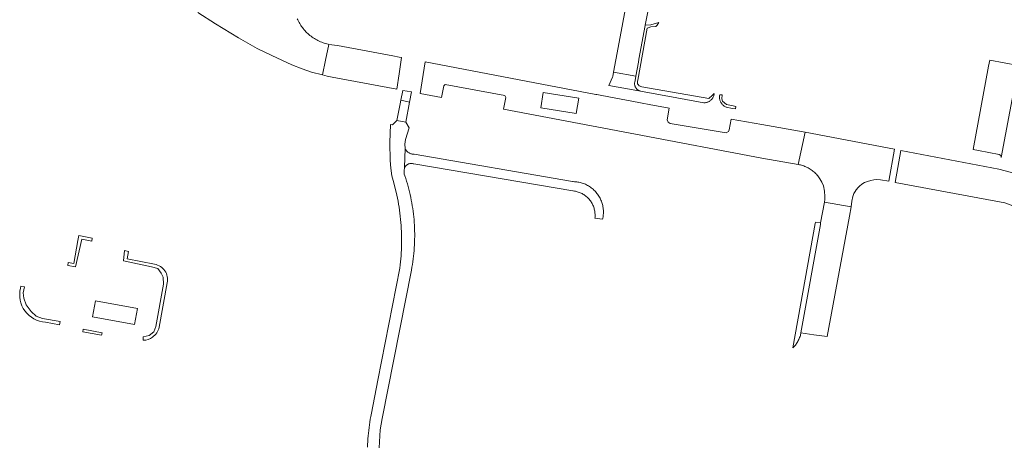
# Model space of a CAD drawing. Extents: x 152825 to 164088, y 457113 to 463005.
# Tile 131 of 256: x 157360 to 157546, y 460270 to 460350. Entities that reach past the tile are written whole.
import ezdxf

# ---------------------------------------------------------------- set-up
doc = ezdxf.new("R2010")
doc.units = 0
doc.header["$LTSCALE"] = 0.5
for name, color, linetype, lineweight in [('B-PV-VH-GESLOTENVERHARDING_ASFALT-GV', 251, 'CONTINUOUS', 18), ('B-PV-VH-HALFVERHARDING_GRAVEL-GV', 251, 'CONTINUOUS', 18), ('B-PV-VH-ONVERHARD-GV', 251, 'CONTINUOUS', 18), ('B-PV-VH-ONVERHARD_ZAND-GV', 251, 'CONTINUOUS', 18), ('B-PV-VH-OPENVERHARDING_BETONSTRAATSTEEN-GV', 251, 'CONTINUOUS', 18), ('B-PV-VH-OPENVERHARDING_SIERBESTRATING-GV', 251, 'CONTINUOUS', 18), ('B-PV-VH-OPENVERHARDING_STRAATBAKSTEEN-GV', 251, 'CONTINUOUS', 18)]:
    doc.layers.add(name, color=color, linetype=linetype, lineweight=lineweight)

msp = doc.modelspace()

# ---------------------------------------------------------------- linework, layer by layer
at = {"layer": 'B-PV-VH-GESLOTENVERHARDING_ASFALT-GV', "flags": 128}
msp.add_lwpolyline([(157433.788, 460334.249), (157432.157, 460334.592), (157432.025, 460333.935), (157431.395, 460330.785), (157433.101, 460330.513)], close=True, dxfattribs=at)
msp.add_lwpolyline([(157428.032, 460269.289), (157428.268, 460272.67), (157428.416, 460273.74), (157428.599, 460274.805), (157434.125, 460302.689), (157434.219, 460303.209), (157434.306, 460303.731), (157434.385, 460304.253), (157434.455, 460304.777), (157434.518, 460305.302), (157434.573, 460305.828), (157434.62, 460306.354), (157434.659, 460306.881), (157434.69, 460307.409), (157434.713, 460307.937), (157434.727, 460308.465), (157434.734, 460308.994), (157434.733, 460309.523), (157434.724, 460310.051), (157434.707, 460310.579), (157434.682, 460311.107), (157434.649, 460311.635), (157434.608, 460312.162), (157434.559, 460312.688), (157434.502, 460313.214), (157434.437, 460313.738), (157434.365, 460314.262), (157434.284, 460314.784), (157434.195, 460315.305), (157434.099, 460315.825), (157433.994, 460316.343), (157433.882, 460316.86), (157433.762, 460317.375), (157433.634, 460317.887), (157433.499, 460318.398), (157433.355, 460318.907), (157433.205, 460319.414), (157433.046, 460319.918), (157432.88, 460320.42), (157432.779, 460320.712), (157432.727, 460321.332), (157432.822, 460321.946), (157432.934, 460325.515), (157432.901, 460326.382), (157432.99, 460327.246), (157433.689, 460329.402), (157433.101, 460330.513), (157431.395, 460330.785), (157430.579, 460329.973), (157430.183, 460330.058), (157430.182, 460330.039), (157430.049, 460326.664), (157430.151, 460323.269), (157430.266, 460321.826), (157430.424, 460320.387), (157430.804, 460319.093), (157431.141, 460317.787), (157431.254, 460317.306), (157431.377, 460316.747), (157431.493, 460316.185), (157431.6, 460315.623), (157431.7, 460315.059), (157431.792, 460314.493), (157431.876, 460313.927), (157431.952, 460313.359), (157432.021, 460312.79), (157432.081, 460312.22), (157432.133, 460311.65), (157432.177, 460311.079), (157432.214, 460310.507), (157432.242, 460309.935), (157432.262, 460309.362), (157432.275, 460308.789), (157432.279, 460308.217), (157432.276, 460307.644), (157432.264, 460307.071), (157432.244, 460306.498), (157432.217, 460305.926), (157432.181, 460305.354), (157432.138, 460304.783), (157432.086, 460304.213), (157432.027, 460303.643), (157431.959, 460303.074), (157427.824, 460281.968), (157426.612, 460275.784), (157426.492, 460275.169), (157426.396, 460274.65), (157426.307, 460274.129), (157426.227, 460273.607), (157426.154, 460273.083), (157426.089, 460272.559), (157426.032, 460272.034), (157425.984, 460271.508), (157425.943, 460270.981), (157425.91, 460270.454), (157425.885, 460269.926), (157425.868, 460269.398)], dxfattribs=at)
at = {"layer": 'B-PV-VH-HALFVERHARDING_GRAVEL-GV', "flags": 128}
msp.add_lwpolyline([(157432.991, 460325.406), (157432.934, 460325.515), (157432.822, 460321.946), (157432.87, 460322.031), (157432.929, 460322.12), (157432.994, 460322.205), (157433.066, 460322.284), (157433.143, 460322.358), (157433.226, 460322.426), (157433.313, 460322.487), (157433.405, 460322.542), (157433.501, 460322.59), (157433.6, 460322.63), (157433.702, 460322.663), (157433.806, 460322.689), (157433.911, 460322.706), (157434.018, 460322.716), (157434.125, 460322.717), (157434.232, 460322.711), (157434.338, 460322.696), (157434.442, 460322.674), (157434.545, 460322.644), (157464.474, 460317.561), (157464.553, 460317.553), (157464.743, 460317.529), (157464.931, 460317.497), (157465.118, 460317.457), (157465.304, 460317.409), (157465.487, 460317.354), (157465.667, 460317.291), (157465.845, 460317.22), (157466.02, 460317.142), (157466.191, 460317.057), (157466.359, 460316.965), (157466.522, 460316.865), (157466.681, 460316.76), (157466.836, 460316.647), (157466.986, 460316.528), (157467.131, 460316.403), (157467.27, 460316.272), (157467.404, 460316.135), (157467.532, 460315.993), (157467.654, 460315.846), (157467.769, 460315.694), (157467.879, 460315.536), (157467.981, 460315.375), (157468.077, 460315.209), (157468.166, 460315.04), (157468.247, 460314.867), (157468.321, 460314.69), (157468.388, 460314.511), (157468.447, 460314.329), (157468.499, 460314.145), (157468.543, 460313.959), (157468.579, 460313.771), (157468.607, 460313.582), (157468.627, 460313.392), (157468.639, 460313.201), (157468.643, 460313.009), (157468.639, 460312.818), (157468.628, 460312.627), (157468.608, 460312.437), (157470.053, 460312.247), (157470.099, 460312.456), (157470.137, 460312.667), (157470.167, 460312.879), (157470.189, 460313.092), (157470.203, 460313.305), (157470.209, 460313.519), (157470.207, 460313.734), (157470.197, 460313.947), (157470.18, 460314.161), (157470.154, 460314.373), (157470.12, 460314.585), (157470.078, 460314.795), (157470.029, 460315.003), (157469.972, 460315.209), (157469.907, 460315.413), (157469.835, 460315.615), (157469.755, 460315.813), (157469.668, 460316.009), (157469.573, 460316.201), (157469.471, 460316.389), (157469.363, 460316.574), (157469.247, 460316.754), (157469.126, 460316.93), (157468.997, 460317.101), (157468.862, 460317.268), (157468.721, 460317.429), (157468.574, 460317.585), (157468.422, 460317.735), (157468.264, 460317.879), (157468.1, 460318.017), (157467.932, 460318.15), (157467.758, 460318.275), (157467.581, 460318.395), (157467.399, 460318.507), (157467.212, 460318.613), (157467.022, 460318.711), (157466.829, 460318.803), (157466.632, 460318.887), (157466.432, 460318.964), (157466.229, 460319.033), (157466.024, 460319.094), (157465.817, 460319.148), (157465.608, 460319.194), (157465.397, 460319.232), (157465.185, 460319.263), (157464.973, 460319.285), (157464.759, 460319.3), (157464.545, 460319.306), (157464.415, 460319.306), (157434.615, 460324.443), (157434.603, 460324.443), (157434.48, 460324.449), (157434.358, 460324.463), (157434.237, 460324.485), (157434.118, 460324.515), (157434.001, 460324.553), (157433.887, 460324.598), (157433.776, 460324.65), (157433.668, 460324.71), (157433.565, 460324.776), (157433.466, 460324.849), (157433.372, 460324.928), (157433.284, 460325.013), (157433.201, 460325.104), (157433.124, 460325.2), (157433.054, 460325.301)], close=True, dxfattribs=at)
at = {"layer": 'B-PV-VH-ONVERHARD-GV', "flags": 128}
for points in [[(157374.101, 460308.707), (157371.627, 460309.198), (157371.444, 460308.243), (157370.645, 460303.915), (157369.621, 460304.104), (157369.516, 460303.533), (157370.955, 460303.275), (157372.14, 460308.502), (157374.043, 460308.102)], [(157374.742, 460296.895), (157374.197, 460293.914), (157382.091, 460292.471), (157382.636, 460295.453)], [(157372.43, 460291.556), (157372.331, 460291.086), (157375.881, 460290.421), (157375.97, 460290.902)]]:
    msp.add_lwpolyline(points, close=True, dxfattribs=at)
for points in [[(157385.851, 460303.77), (157380.68, 460304.779), (157380.94, 460306.18), (157380.22, 460306.336), (157380.023, 460304.419), (157385.258, 460303.319), (157386.46, 460302.997), (157387.11, 460302.117), (157387.481, 460301.353), (157387.504, 460300.007), (157386.066, 460292.097), (157385.688, 460291.068), (157384.843, 460290.373), (157383.671, 460290.111), (157383.723, 460289.497)], [(157386.685, 460291.946), (157388.215, 460300.297)], [(157360.719, 460299.652), (157360.644, 460299.287)], [(157365.318, 460292.902), (157367.986, 460292.397), (157368.085, 460293.015), (157364.759, 460293.571), (157363.611, 460294.046), (157362.636, 460294.89), (157361.73, 460296.139), (157361.287, 460297.397), (157361.114, 460298.436), (157361.376, 460299.517), (157360.719, 460299.652)]]:
    msp.add_lwpolyline(points, dxfattribs=at)
at = {"layer": 'B-PV-VH-ONVERHARD-GV'}
for points in [[(157388.215, 460300.297, 0.4329556), (157385.851, 460303.77)], [(157360.644, 460299.287, 0.4699196), (157365.318, 460292.902)], [(157385.438, 460290.064, 0.1939802), (157386.685, 460291.946)], [(157383.723, 460289.497, 0.1558114), (157385.438, 460290.064)]]:
    msp.add_lwpolyline(points, format="xyb", dxfattribs=at)
at = {"layer": 'B-PV-VH-ONVERHARD_ZAND-GV', "flags": 128}
for points in [[(157480.296, 460348.693), (157480.648, 460349.215), (157479.152, 460348.8), (157478.063, 460348.708), (157478.048, 460348.629), (157476.886, 460342.301), (157476.773, 460341.782), (157476.298, 460339.131), (157476.149, 460338.301), (157476.09, 460337.975), (157476.076, 460337.868), (157476.069, 460337.76), (157476.07, 460337.652), (157476.08, 460337.545), (157476.097, 460337.439), (157476.122, 460337.334), (157476.155, 460337.231), (157476.196, 460337.131), (157476.244, 460337.034), (157476.298, 460336.942), (157476.36, 460336.853), (157476.409, 460336.792), (157476.428, 460336.769), (157476.501, 460336.691), (157476.581, 460336.618), (157476.666, 460336.551), (157476.755, 460336.491), (157476.849, 460336.438), (157476.946, 460336.391), (157477.047, 460336.352), (157477.15, 460336.321), (157477.255, 460336.297), (157477.856, 460336.187), (157484.04, 460335.055), (157489.089, 460334.112), (157489.216, 460334.118), (157489.342, 460334.133), (157489.467, 460334.155), (157489.59, 460334.185), (157489.712, 460334.222), (157489.83, 460334.268), (157489.946, 460334.32), (157490.058, 460334.38), (157490.166, 460334.447), (157490.269, 460334.52), (157490.368, 460334.6), (157490.462, 460334.686), (157490.549, 460334.777), (157490.631, 460334.874), (157490.707, 460334.976), (157490.776, 460335.083), (157490.839, 460335.193), (157490.894, 460335.308), (157490.942, 460335.425), (157490.982, 460335.545), (157491.015, 460335.668), (157491.04, 460335.793), (157491.049, 460335.854), (157490.733, 460335.561), (157490.015, 460334.947), (157477.446, 460337.122), (157476.957, 460337.311), (157476.74, 460337.545), (157476.641, 460337.682), (157476.639, 460338.168), (157476.67, 460338.405), (157478, 460345.687), (157478.452, 460348.155), (157478.626, 460348.23), (157479.153, 460348.383), (157480.058, 460348.444)], [(157492.547, 460335.604), (157492.073, 460335.645), (157492.05, 460335.519), (157492.034, 460335.392), (157492.026, 460335.264), (157492.027, 460335.135), (157492.035, 460335.008), (157492.052, 460334.881), (157492.076, 460334.755), (157492.108, 460334.631), (157492.148, 460334.509), (157492.195, 460334.389), (157492.25, 460334.273), (157492.311, 460334.161), (157492.38, 460334.053), (157492.455, 460333.949), (157492.537, 460333.85), (157492.624, 460333.756), (157492.718, 460333.669), (157492.816, 460333.587), (157492.92, 460333.511), (157493.028, 460333.442), (157493.14, 460333.38), (157493.255, 460333.324), (157493.371, 460333.278), (157494.416, 460333.077), (157495.034, 460332.963), (157495.12, 460333.445), (157494.624, 460333.529), (157493.371, 460333.787), (157492.62, 460334.449), (157492.489, 460334.89)], [(157510.993, 460311.268), (157511.042, 460311.539), (157510.057, 460311.716), (157510.009, 460311.444), (157505.822, 460288.056), (157505.876, 460288.107), (157506.019, 460288.255), (157506.156, 460288.409), (157506.287, 460288.567), (157506.411, 460288.731), (157506.53, 460288.899), (157506.642, 460289.072), (157506.747, 460289.249), (157506.845, 460289.43), (157506.935, 460289.615), (157507.019, 460289.803), (157507.095, 460289.994), (157507.164, 460290.188), (157507.225, 460290.384), (157507.279, 460290.583), (157507.324, 460290.784), (157507.344, 460290.883)]]:
    msp.add_lwpolyline(points, close=True, dxfattribs=at)
at = {"layer": 'B-PV-VH-OPENVERHARDING_BETONSTRAATSTEEN-GV', "flags": 128}
for points in [[(157475.8, 460359.653), (157472.983, 460344.494), (157472.117, 460339.893), (157476.298, 460339.131), (157476.773, 460341.782), (157476.886, 460342.301), (157478.048, 460348.629), (157478.063, 460348.708), (157478.602, 460351.54)], [(157393.969, 460351.112), (157397.294, 460348.966), (157401.588, 460346.338), (157405.146, 460344.345), (157407.894, 460342.995), (157411.635, 460341.232), (157413.583, 460340.481), (157415.357, 460339.886), (157417.38, 460339.356), (157417.981, 460342.144), (157418.621, 460345.113), (157418.489, 460345.141), (157418.239, 460345.199), (157417.991, 460345.264), (157417.745, 460345.338), (157417.501, 460345.419), (157417.261, 460345.508), (157417.023, 460345.604), (157416.788, 460345.708), (157416.557, 460345.819), (157416.329, 460345.937), (157416.105, 460346.062), (157415.885, 460346.194), (157415.669, 460346.333), (157415.457, 460346.478), (157415.251, 460346.63), (157415.049, 460346.789), (157414.852, 460346.953), (157414.66, 460347.124), (157414.474, 460347.301), (157414.293, 460347.483), (157414.118, 460347.67), (157413.949, 460347.864), (157413.786, 460348.062), (157413.63, 460348.265), (157413.48, 460348.473), (157413.336, 460348.686), (157413.262, 460348.802), (157413.128, 460349.021), (157413.002, 460349.244), (157412.883, 460349.471), (157412.77, 460349.702), (157412.665, 460349.936)]]:
    msp.add_lwpolyline(points, dxfattribs=at)
for points in [[(157548.2, 460341.11), (157542.82, 460342.11), (157542.62, 460341.01), (157539.69, 460325.36), (157540.707, 460325.158), (157544.619, 460324.382), (157544.901, 460324.192), (157544.967, 460323.859)], [(157476.298, 460339.131), (157472.117, 460339.893), (157471.963, 460339.074), (157471.942, 460338.96), (157471.258, 460337.371), (157476.472, 460336.437), (157477.255, 460336.297), (157477.15, 460336.321), (157477.047, 460336.352), (157476.946, 460336.391), (157476.849, 460336.438), (157476.755, 460336.491), (157476.666, 460336.551), (157476.581, 460336.618), (157476.501, 460336.691), (157476.428, 460336.769), (157476.409, 460336.792), (157476.36, 460336.853), (157476.298, 460336.942), (157476.244, 460337.034), (157476.196, 460337.131), (157476.155, 460337.231), (157476.122, 460337.334), (157476.097, 460337.439), (157476.08, 460337.545), (157476.07, 460337.652), (157476.069, 460337.76), (157476.076, 460337.868), (157476.09, 460337.975), (157476.149, 460338.301)], [(157511.744, 460315.453), (157514.288, 460315.019), (157516.796, 460314.591), (157516.924, 460315.648), (157517.1, 460316.51), (157517.287, 460317.048), (157517.502, 460317.458), (157517.746, 460317.797), (157518.077, 460318.179), (157518.362, 460318.475), (157518.791, 460318.822), (157519.291, 460319.127), (157519.828, 460319.353), (157520.455, 460319.532), (157521.049, 460319.644), (157521.62, 460319.696), (157522.323, 460319.664), (157523.857, 460319.391), (157524.953, 460325.387), (157508.151, 460328.6), (157506.818, 460322.524), (157506.821, 460322.524), (157507.036, 460322.485), (157507.25, 460322.438), (157507.463, 460322.384), (157507.673, 460322.321), (157507.88, 460322.252), (157508.085, 460322.174), (157508.288, 460322.089), (157508.486, 460321.997), (157508.682, 460321.898), (157508.873, 460321.792), (157509.061, 460321.679), (157509.244, 460321.558), (157509.423, 460321.432), (157509.597, 460321.299), (157509.766, 460321.159), (157509.93, 460321.014), (157510.088, 460320.863), (157510.241, 460320.706), (157510.388, 460320.543), (157510.529, 460320.376), (157510.664, 460320.203), (157510.792, 460320.025), (157510.914, 460319.843), (157511.279, 460319.189), (157511.56, 460318.494), (157511.789, 460317.502), (157511.859, 460316.487), (157511.823, 460315.968)]]:
    msp.add_lwpolyline(points, close=True, dxfattribs=at)
at = {"layer": 'B-PV-VH-OPENVERHARDING_SIERBESTRATING-GV', "flags": 128}
msp.add_lwpolyline([(157458.902, 460336.058), (157458.442, 460333.166), (157465.092, 460332.093), (157465.574, 460334.996)], close=True, dxfattribs=at)
at = {"layer": 'B-PV-VH-OPENVERHARDING_STRAATBAKSTEEN-GV', "flags": 128}
for points in [[(157419.153, 460345.025), (157418.621, 460345.113), (157417.981, 460342.144), (157417.38, 460339.356), (157418.293, 460339.146), (157419.207, 460338.936), (157420.253, 460338.742), (157431.36, 460336.682), (157431.812, 460339.595), (157432.282, 460342.632), (157431.815, 460342.719), (157430.651, 460342.936), (157420.253, 460344.867), (157419.689, 460344.972)], [(157439.791, 460335.099), (157440.214, 460337.335), (157440.487, 460337.563), (157451.672, 460335.49), (157451.854, 460335.148), (157451.438, 460332.907), (157476.21, 460328.244), (157500, 460323.751), (157506.818, 460322.524), (157508.151, 460328.6), (157500, 460330.042), (157494.232, 460331.062), (157493.861, 460329.069), (157493.717, 460328.703), (157493.313, 460328.455), (157482.762, 460330.252), (157482.374, 460330.504), (157482.214, 460330.903), (157482.598, 460333.128), (157478.835, 460333.823), (157477.519, 460334.073), (157476.872, 460334.196), (157469.886, 460335.478), (157468.989, 460335.665), (157468.778, 460335.709), (157436.673, 460341.813), (157435.779, 460335.854)], [(157434.14, 460336.162), (157432.531, 460336.465), (157432.157, 460334.592), (157433.788, 460334.249)], [(157458.902, 460336.058), (157465.574, 460334.996), (157465.092, 460332.093), (157458.442, 460333.166)], [(157544.536, 460321.643), (157526.132, 460325.162), (157525.546, 460321.956), (157525.033, 460319.151), (157545.679, 460315.307), (157547.636, 460314.557), (157549.53, 460313.66), (157551.149, 460316.531), (157552.486, 460318.903), (157551.687, 460319.285), (157550.871, 460319.631), (157549.22, 460320.26), (157546.909, 460321.055)], [(157514.288, 460315.019), (157511.744, 460315.453), (157511.042, 460311.539), (157510.993, 460311.268), (157507.344, 460290.883), (157509.775, 460290.538), (157512.267, 460290.184), (157516.463, 460312.806), (157516.796, 460314.591)]]:
    msp.add_lwpolyline(points, close=True, dxfattribs=at)

doc.saveas('drawing.dxf')
